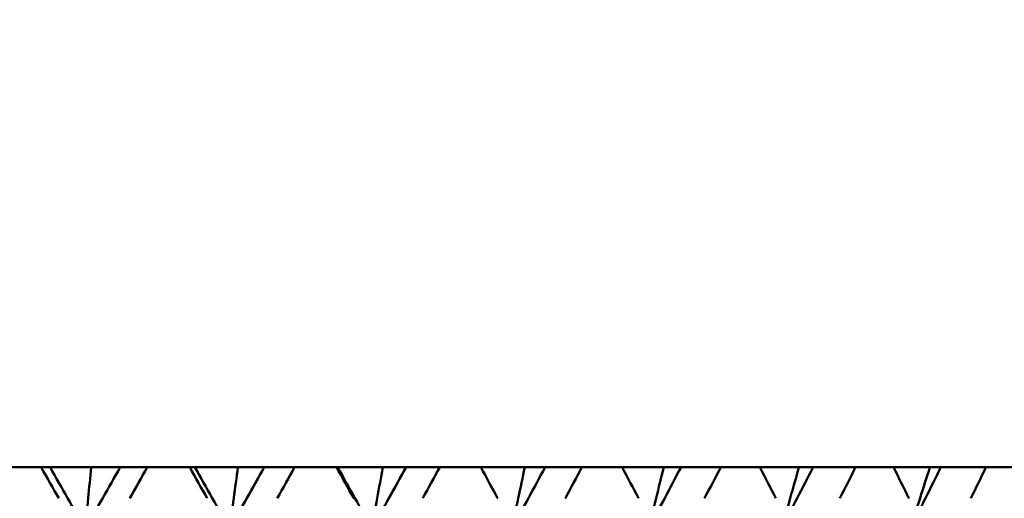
# Model space of a CAD drawing. Header units: millimetres. Extents: x 123 to 2417, y 726 to 3130.
# Tile 194 of 244: x 1657 to 1665, y 816 to 820. Entities that reach past the tile are written whole.
import ezdxf

# ---------------------------------------------------------------- set-up
doc = ezdxf.new("R2010")
doc.units = ezdxf.units.MM
doc.header["$LTSCALE"] = 12
doc.layers.add('Widoczne (ISO)', color=7, linetype='Continuous', lineweight=50)

msp = doc.modelspace()

# ---------------------------------------------------------------- linework, layer by layer
at = {"layer": 'Widoczne (ISO)'}
for p, q in [((1657.324, 816.3166), (1656.9662, 816.3166)), ((1657.324, 816.3166), (1657.3981, 816.3166)), ((1657.3981, 816.3166), (1657.7412, 816.3166)), ((1657.7412, 816.3166), (1657.9834, 816.3166)), ((1657.9834, 816.3166), (1658.2089, 816.3166)), ((1658.5631, 816.3166), (1658.2089, 816.3166)), ((1658.5631, 816.3166), (1658.6056, 816.3166)), ((1658.6056, 816.3166), (1658.9651, 816.3166)), ((1658.9651, 816.3166), (1659.184, 816.3166)), ((1659.184, 816.3166), (1659.4375, 816.3166)), ((1659.7868, 816.3166), (1659.4375, 816.3166)), ((1659.7868, 816.3166), (1659.7974, 816.3166)), ((1659.7974, 816.3166), (1660.1719, 816.3166)), ((1660.1719, 816.3166), (1660.3665, 816.3166)), ((1660.3665, 816.3166), (1660.6471, 816.3166)), ((1660.9901, 816.3166), (1660.6471, 816.3166)), ((1660.9901, 816.3166), (1661.3569, 816.3166)), ((1661.3569, 816.3166), (1661.5265, 816.3166)), ((1661.5265, 816.3166), (1661.8331, 816.3166)), ((1662.1684, 816.3166), (1661.8331, 816.3166)), ((1662.1684, 816.3166), (1662.5153, 816.3166)), ((1662.5153, 816.3166), (1662.6593, 816.3166)), ((1662.6593, 816.3166), (1662.9906, 816.3166)), ((1663.3169, 816.3166), (1662.9906, 816.3166)), ((1663.3169, 816.3166), (1663.6427, 816.3166)), ((1663.6427, 816.3166), (1663.7605, 816.3166)), ((1663.7605, 816.3166), (1664.1152, 816.3166)), ((1664.4312, 816.3166), (1664.1152, 816.3166)), ((1664.4312, 816.3166), (1664.7346, 816.3166)), ((1664.7346, 816.3166), (1664.8256, 816.3166)), ((1664.8256, 816.3166), (1665.2024, 816.3166)), ((1665.5069, 816.3166), (1665.2024, 816.3166))]:
    msp.add_line(p, q, dxfattribs=at)
msp.add_circle((1654.6385, 776.3166), 50, dxfattribs=at)
for points, knots in [([(1657.4711, 816.0573), (1657.4708, 816.0578), (1657.4705, 816.0584), (1657.4215, 816.1448), (1657.3728, 816.2307), (1657.324, 816.3166)], [0.02951568, 0.02951568, 0.02951568, 0.02951568, 0.02969929, 0.02969929, 0.05939589, 0.05939589, 0.05939589, 0.05939589]), ([(1658.2089, 816.3166), (1658.1604, 816.2307), (1658.112, 816.1448), (1658.0632, 816.0584), (1658.0629, 816.0578), (1658.0626, 816.0573)], [0, 0, 0, 0, 0.02969567, 0.02969567, 0.02988021, 0.02988021, 0.02988021, 0.02988021]), ([(1659.9302, 816.0573), (1659.9299, 816.0578), (1659.9296, 816.0584), (1659.8819, 816.1448), (1659.8344, 816.2307), (1659.7868, 816.3166)], [0.02951568, 0.02951568, 0.02951568, 0.02951568, 0.02969929, 0.02969929, 0.05939589, 0.05939589, 0.05939589, 0.05939589]), ([(1660.6471, 816.3166), (1660.6002, 816.2307), (1660.5532, 816.1448), (1660.5059, 816.0584), (1660.5056, 816.0578), (1660.5053, 816.0573)], [0, 0, 0, 0, 0.02969567, 0.02969567, 0.02988021, 0.02988021, 0.02988021, 0.02988021]), ([(1661.1308, 816.0573), (1661.1305, 816.0578), (1661.1302, 816.0584), (1661.0834, 816.1448), (1661.0368, 816.2307), (1660.9901, 816.3166)], [0.02951568, 0.02951568, 0.02951568, 0.02951568, 0.02969929, 0.02969929, 0.05939589, 0.05939589, 0.05939589, 0.05939589]), ([(1661.8331, 816.3166), (1661.7871, 816.2307), (1661.7412, 816.1448), (1661.6949, 816.0584), (1661.6946, 816.0578), (1661.6943, 816.0573)], [0, 0, 0, 0, 0.02969567, 0.02969567, 0.02988021, 0.02988021, 0.02988021, 0.02988021]), ([(1662.3058, 816.0573), (1662.3055, 816.0578), (1662.3052, 816.0584), (1662.2595, 816.1448), (1662.214, 816.2307), (1662.1684, 816.3166)], [0.02951568, 0.02951568, 0.02951568, 0.02951568, 0.02969929, 0.02969929, 0.05939589, 0.05939589, 0.05939589, 0.05939589]), ([(1662.9906, 816.3166), (1662.9459, 816.2307), (1662.9011, 816.1448), (1662.856, 816.0584), (1662.8557, 816.0578), (1662.8554, 816.0573)], [0, 0, 0, 0, 0.02969567, 0.02969567, 0.02988021, 0.02988021, 0.02988021, 0.02988021]), ([(1663.4505, 816.0573), (1663.4502, 816.0578), (1663.45, 816.0584), (1663.4055, 816.1448), (1663.3613, 816.2307), (1663.3169, 816.3166)], [0.02951568, 0.02951568, 0.02951568, 0.02951568, 0.02969929, 0.02969929, 0.05939589, 0.05939589, 0.05939589, 0.05939589]), ([(1664.1152, 816.3166), (1664.0719, 816.2307), (1664.0284, 816.1448), (1663.9847, 816.0584), (1663.9844, 816.0578), (1663.9841, 816.0573)], [0, 0, 0, 0, 0.02969567, 0.02969567, 0.02988021, 0.02988021, 0.02988021, 0.02988021]), ([(1664.5605, 816.0573), (1664.5602, 816.0578), (1664.5599, 816.0584), (1664.517, 816.1448), (1664.4742, 816.2307), (1664.4312, 816.3166)], [0.02951568, 0.02951568, 0.02951568, 0.02951568, 0.02969929, 0.02969929, 0.05939589, 0.05939589, 0.05939589, 0.05939589]), ([(1665.2024, 816.3166), (1665.1606, 816.2307), (1665.1187, 816.1448), (1665.0765, 816.0584), (1665.0762, 816.0578), (1665.076, 816.0573)], [0, 0, 0, 0, 0.02969567, 0.02969567, 0.02988021, 0.02988021, 0.02988021, 0.02988021])]:
    msp.add_open_spline(points, degree=3, knots=knots, dxfattribs=at)
for points in [[(1657.6908, 815.8011), (1657.5934, 815.973), (1657.4958, 816.1448), (1657.3981, 816.3166)], [(1657.6908, 815.8011), (1657.7885, 815.973), (1657.886, 816.1448), (1657.9834, 816.3166)], [(1657.6908, 815.8011), (1657.7077, 815.9727), (1657.7245, 816.1445), (1657.7412, 816.3166)], [(1658.7087, 816.0573), (1658.6602, 816.1437), (1658.6117, 816.2302), (1658.5631, 816.3166)], [(1658.8949, 815.8011), (1658.7986, 815.973), (1658.7022, 816.1448), (1658.6056, 816.3166)], [(1658.9651, 816.3166), (1658.9418, 816.1445), (1658.9184, 815.9727), (1658.8949, 815.8011)], [(1658.8949, 815.8011), (1658.9914, 815.973), (1659.0877, 816.1448), (1659.184, 816.3166)], [(1659.4375, 816.3166), (1659.3894, 816.2302), (1659.3413, 816.1437), (1659.2931, 816.0573)], [(1660.0821, 815.8011), (1659.9875, 815.973), (1659.8926, 816.1448), (1659.7974, 816.3166)], [(1660.0821, 815.8011), (1660.1771, 815.973), (1660.2719, 816.1448), (1660.3665, 816.3166)], [(1660.1719, 816.3166), (1660.1421, 816.1445), (1660.1122, 815.9727), (1660.0821, 815.8011)], [(1661.2479, 815.8011), (1661.341, 815.973), (1661.4339, 816.1448), (1661.5265, 816.3166)], [(1661.3569, 816.3166), (1661.3207, 816.1445), (1661.2844, 815.9727), (1661.2479, 815.8011)], [(1662.3876, 815.8011), (1662.4784, 815.973), (1662.569, 816.1448), (1662.6593, 816.3166)], [(1662.5153, 816.3166), (1662.4729, 816.1445), (1662.4304, 815.9727), (1662.3876, 815.8011)], [(1663.4967, 815.8011), (1663.5849, 815.973), (1663.6728, 816.1448), (1663.7605, 816.3166)], [(1663.6427, 816.3166), (1663.5943, 816.1445), (1663.5456, 815.9727), (1663.4967, 815.8011)], [(1664.5708, 815.8011), (1664.6561, 815.973), (1664.741, 816.1448), (1664.8256, 816.3166)], [(1664.7346, 816.3166), (1664.6802, 816.1445), (1664.6256, 815.9727), (1664.5708, 815.8011)]]:
    msp.add_open_spline(points, degree=3, dxfattribs=at)

doc.saveas('drawing.dxf')
